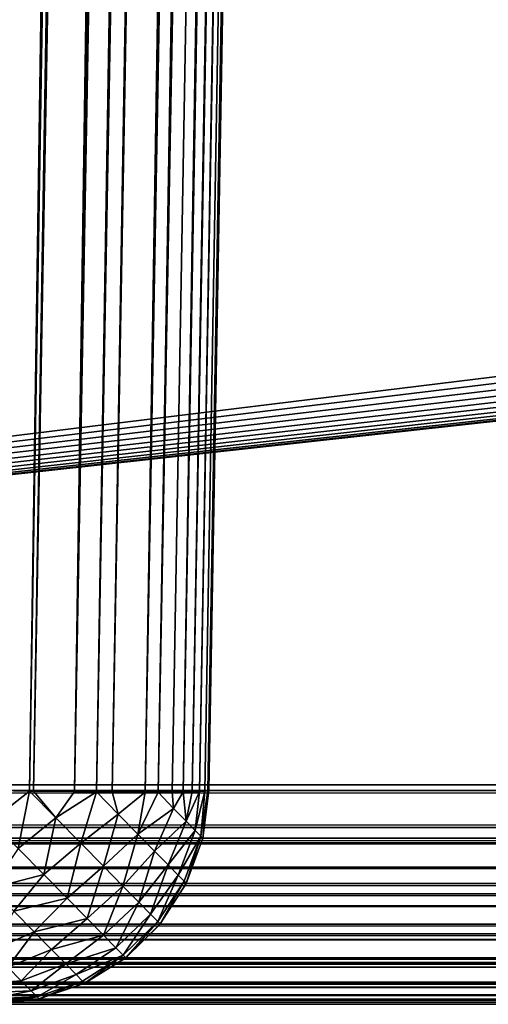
# Model space of a CAD drawing. Header units: millimetres. Extents: x -72 to 72, y -72 to 72.
# Tile 17 of 65: x -62.93 to -61.85, y -72.5 to -70.24. Entities that reach past the tile are written whole.
import ezdxf

# ---------------------------------------------------------------- set-up
doc = ezdxf.new("R2010")
doc.units = ezdxf.units.MM
doc.header["$LTSCALE"] = 65.185185
for name, color, linetype in [('137', 7, 'CONTINUOUS'), ('138', 7, 'CONTINUOUS'), ('139', 7, 'CONTINUOUS'), ('49', 7, 'CONTINUOUS'), ('60', 7, 'CONTINUOUS'), ('63', 7, 'CONTINUOUS'), ('66', 7, 'CONTINUOUS'), ('68', 7, 'CONTINUOUS'), ('79', 7, 'CONTINUOUS'), ('86', 7, 'CONTINUOUS'), ('92', 7, 'CONTINUOUS'), ('95', 7, 'CONTINUOUS'), ('96', 7, 'CONTINUOUS')]:
    doc.layers.add(name, color=color, linetype=linetype)

msp = doc.modelspace()

# ---------------------------------------------------------------- linework, layer by layer
at = {"layer": '137', "color": 7, "linetype": 'Continuous'}
for points in [[(72.5, -72.5), (-72.5, -72.5), (72.5, 72.5), (72.5, -72.5)], [(72.5, 72.5), (-72.5, -72.5), (-72.5, 72.5), (72.5, 72.5)]]:
    msp.add_3dface(points, dxfattribs=at)
at = {"layer": '138', "color": 7, "linetype": 'Continuous'}
for points in [[(-72.5, -72.5, 8), (72.5, -72.5, 8), (-69, 6, 8), (-72.5, -72.5, 8)], [(-69, 6, 8), (72.5, -72.5, 8), (69, 6, 8), (-69, 6, 8)]]:
    msp.add_3dface(points, dxfattribs=at)
at = {"layer": '139', "color": 7, "linetype": 'Continuous'}
for points in [[(-72.5, -72.5), (72.5, -72.5), (-72.5, -72.5, 8), (-72.5, -72.5)], [(-72.5, -72.5, 8), (72.5, -72.5), (72.5, -72.5, 8), (-72.5, -72.5, 8)]]:
    msp.add_3dface(points, dxfattribs=at)
at = {"layer": '49', "color": 18, "linetype": 'Continuous', "true_color": 0x640303}
for points in [[(71.2923, -72.5, 29.7923), (-71.2923, -72.5, 29.7923), (69.5501, -72.5, 29.0499), (71.2923, -72.5, 29.7923)], [(69.5501, -72.5, 29.0499), (-71.2923, -72.5, 29.7923), (-69.5501, -72.5, 29.0499), (69.5501, -72.5, 29.0499)]]:
    msp.add_3dface(points, dxfattribs=at)
at = {"layer": '60', "color": 18, "linetype": 'Continuous', "true_color": 0x640303}
for points in [[(-64.4, -55.5, 30.1484), (-64.4218, -55.7634, 30.1507), (71.2923, -71.9956, 30.2923), (-64.4, -55.5, 30.1484)], [(64.4867, -56.0196, 30.1529), (-64.4, -55.5, 30.1484), (71.2923, -71.9956, 30.2923), (64.4867, -56.0196, 30.1529)], [(-64.4218, -55.7634, 30.1507), (-64.4867, -56.0196, 30.1529), (71.2923, -71.9956, 30.2923), (-64.4218, -55.7634, 30.1507)], [(-64.4867, -56.0196, 30.1529), (-64.5929, -56.2616, 30.155), (71.2923, -71.9956, 30.2923), (-64.4867, -56.0196, 30.1529)], [(-64.5929, -56.2616, 30.155), (-64.7374, -56.4828, 30.1569), (71.2923, -71.9956, 30.2923), (-64.5929, -56.2616, 30.155)], [(-64.7374, -56.4828, 30.1569), (-64.9164, -56.6772, 30.1586), (71.2923, -71.9956, 30.2923), (-64.7374, -56.4828, 30.1569)], [(-64.9164, -56.6772, 30.1586), (-65.1249, -56.8395, 30.16), (71.2923, -71.9956, 30.2923), (-64.9164, -56.6772, 30.1586)], [(-65.1249, -56.8395, 30.16), (-65.3573, -56.9652, 30.1611), (71.2923, -71.9956, 30.2923), (-65.1249, -56.8395, 30.16)], [(-65.3573, -56.9652, 30.1611), (-65.6072, -57.051, 30.1619), (71.2923, -71.9956, 30.2923), (-65.3573, -56.9652, 30.1611)], [(-65.6072, -57.051, 30.1619), (-65.8679, -57.0945, 30.1623), (71.2923, -71.9956, 30.2923), (-65.6072, -57.051, 30.1619)], [(71.2923, -71.9956, 30.2923), (-66.1321, -57.0945, 30.1623), (-71.2923, -71.9956, 30.2923), (71.2923, -71.9956, 30.2923)], [(-65.8679, -57.0945, 30.1623), (-66.1321, -57.0945, 30.1623), (71.2923, -71.9956, 30.2923), (-65.8679, -57.0945, 30.1623)]]:
    msp.add_3dface(points, dxfattribs=at)
at = {"layer": '63', "color": 18, "linetype": 'Continuous', "true_color": 0x640303}
for points in [[(-64.4867, -56.0196, 28.2709), (64.4, -55.5, 28.2618), (-69.5501, -72.0087, 28.55), (-64.4867, -56.0196, 28.2709)], [(64.4, -55.5, 28.2618), (64.4218, -55.7634, 28.2664), (-69.5501, -72.0087, 28.55), (64.4, -55.5, 28.2618)], [(64.4218, -55.7634, 28.2664), (64.4867, -56.0196, 28.2709), (-69.5501, -72.0087, 28.55), (64.4218, -55.7634, 28.2664)], [(64.4867, -56.0196, 28.2709), (64.5929, -56.2616, 28.2751), (-69.5501, -72.0087, 28.55), (64.4867, -56.0196, 28.2709)], [(64.5929, -56.2616, 28.2751), (64.7374, -56.4828, 28.279), (-69.5501, -72.0087, 28.55), (64.5929, -56.2616, 28.2751)], [(64.7374, -56.4828, 28.279), (64.9164, -56.6772, 28.2824), (-69.5501, -72.0087, 28.55), (64.7374, -56.4828, 28.279)], [(64.9164, -56.6772, 28.2824), (65.125, -56.8395, 28.2852), (-69.5501, -72.0087, 28.55), (64.9164, -56.6772, 28.2824)], [(65.125, -56.8395, 28.2852), (65.3574, -56.9653, 28.2874), (-69.5501, -72.0087, 28.55), (65.125, -56.8395, 28.2852)], [(65.3574, -56.9653, 28.2874), (65.6073, -57.051, 28.2889), (-69.5501, -72.0087, 28.55), (65.3574, -56.9653, 28.2874)], [(65.6073, -57.051, 28.2889), (65.8679, -57.0945, 28.2897), (-69.5501, -72.0087, 28.55), (65.6073, -57.051, 28.2889)], [(65.8679, -57.0945, 28.2897), (66.1321, -57.0945, 28.2897), (-69.5501, -72.0087, 28.55), (65.8679, -57.0945, 28.2897)], [(66.1321, -57.0945, 28.2897), (69.5501, -72.0087, 28.55), (-69.5501, -72.0087, 28.55), (66.1321, -57.0945, 28.2897)]]:
    msp.add_3dface(points, dxfattribs=at)
at = {"layer": '66', "color": 18, "linetype": 'Continuous', "true_color": 0x640303}
for points in [[(-63.7587, -72.0087, 9.45), (-62.4499, -40.9913, 9.9914), (-64.0641, -54.5068, 9.7555), (-63.7587, -72.0087, 9.45)], [(-62.9913, -72.0087, 9.45), (-62.4499, -40.9913, 9.9914), (-63.7587, -72.0087, 9.45), (-62.9913, -72.0087, 9.45)]]:
    msp.add_3dface(points, dxfattribs=at)
at = {"layer": '68', "color": 18, "linetype": 'Continuous', "true_color": 0x640303}
for points in [[(-62.4914, -72.0087, 8.2077), (-61.95, -40.9913, 8.4784), (-62.4914, -72.0087, 8.9501), (-62.4914, -72.0087, 8.2077)], [(-62.4914, -72.0087, 8.9501), (-61.95, -40.9913, 8.4784), (-61.95, -40.9913, 9.4915), (-62.4914, -72.0087, 8.9501)]]:
    msp.add_3dface(points, dxfattribs=at)
at = {"layer": '79', "color": 18, "linetype": 'Continuous', "true_color": 0x640303}
for points in [[(-62.5056, -72.1185, 8.2077), (-62.4914, -72.0087, 8.2077), (-62.5055, -72.118, 8.9501), (-62.5056, -72.1185, 8.2077)], [(-62.4914, -72.0087, 8.2077), (-62.4914, -72.0087, 8.9501), (-62.5055, -72.118, 8.9501), (-62.4914, -72.0087, 8.2077)], [(-62.5436, -72.2225, 8.2077), (-62.5056, -72.1185, 8.2077), (-62.5434, -72.2221, 8.9501), (-62.5436, -72.2225, 8.2077)], [(-62.5434, -72.2221, 8.9501), (-62.5056, -72.1185, 8.2077), (-62.5055, -72.118, 8.9501), (-62.5434, -72.2221, 8.9501)], [(-62.6036, -72.3156, 8.2077), (-62.5436, -72.2225, 8.2077), (-62.6034, -72.3154, 8.9501), (-62.6036, -72.3156, 8.2077)], [(-62.6034, -72.3154, 8.9501), (-62.5436, -72.2225, 8.2077), (-62.5434, -72.2221, 8.9501), (-62.6034, -72.3154, 8.9501)], [(-62.6825, -72.3932, 8.2077), (-62.6036, -72.3156, 8.2077), (-62.6824, -72.3931, 8.9501), (-62.6825, -72.3932, 8.2077)], [(-62.6824, -72.3931, 8.9501), (-62.6036, -72.3156, 8.2077), (-62.6034, -72.3154, 8.9501), (-62.6824, -72.3931, 8.9501)], [(-62.7767, -72.4516, 8.2077), (-62.6825, -72.3932, 8.2077), (-62.7766, -72.4515, 8.9501), (-62.7767, -72.4516, 8.2077)], [(-62.7766, -72.4515, 8.9501), (-62.6825, -72.3932, 8.2077), (-62.6824, -72.3931, 8.9501), (-62.7766, -72.4515, 8.9501)], [(-62.8813, -72.4877, 8.9501), (-62.7767, -72.4516, 8.2077), (-62.7766, -72.4515, 8.9501), (-62.8813, -72.4877, 8.9501)], [(-62.8813, -72.4877, 8.2077), (-62.7767, -72.4516, 8.2077), (-62.8813, -72.4877, 8.9501), (-62.8813, -72.4877, 8.2077)], [(-62.9913, -72.5, 8.2077), (-62.8813, -72.4877, 8.2077), (-62.9913, -72.5, 8.9501), (-62.9913, -72.5, 8.2077)], [(-62.9913, -72.5, 8.9501), (-62.8813, -72.4877, 8.2077), (-62.8813, -72.4877, 8.9501), (-62.9913, -72.5, 8.9501)]]:
    msp.add_3dface(points, dxfattribs=at)
at = {"layer": '86', "color": 18, "linetype": 'Continuous', "true_color": 0x640303}
for points in [[(71.2923, -71.9956, 30.2923), (-71.2923, -71.9956, 30.2923), (-71.2923, -72.0938, 30.2835), (71.2923, -71.9956, 30.2923)], [(71.2923, -72.0938, 30.2835), (71.2923, -71.9956, 30.2923), (-71.2923, -72.0938, 30.2835), (71.2923, -72.0938, 30.2835)], [(71.2923, -72.131, 30.2749), (71.2923, -72.0938, 30.2835), (-71.2923, -72.131, 30.2749), (71.2923, -72.131, 30.2749)], [(-71.2923, -72.131, 30.2749), (71.2923, -72.0938, 30.2835), (-71.2923, -72.0938, 30.2835), (-71.2923, -72.131, 30.2749)], [(71.2923, -72.1883, 30.2555), (71.2923, -72.131, 30.2749), (-71.2923, -72.1883, 30.2555), (71.2923, -72.1883, 30.2555)], [(-71.2923, -72.1883, 30.2555), (71.2923, -72.131, 30.2749), (-71.2923, -72.131, 30.2749), (-71.2923, -72.1883, 30.2555)], [(71.2923, -72.2497, 30.2255), (71.2923, -72.1883, 30.2555), (-71.2923, -72.2497, 30.2255), (71.2923, -72.2497, 30.2255)], [(-71.2923, -72.2497, 30.2255), (71.2923, -72.1883, 30.2555), (-71.2923, -72.1883, 30.2555), (-71.2923, -72.2497, 30.2255)], [(71.2923, -72.2755, 30.2096), (71.2923, -72.2497, 30.2255), (-71.2923, -72.2755, 30.2096), (71.2923, -72.2755, 30.2096)], [(-71.2923, -72.2755, 30.2096), (71.2923, -72.2497, 30.2255), (-71.2923, -72.2497, 30.2255), (-71.2923, -72.2755, 30.2096)], [(71.2923, -72.3418, 30.1572), (71.2923, -72.2755, 30.2096), (-71.2923, -72.3418, 30.1572), (71.2923, -72.3418, 30.1572)], [(-71.2923, -72.3418, 30.1572), (71.2923, -72.2755, 30.2096), (-71.2923, -72.2755, 30.2096), (-71.2923, -72.3418, 30.1572)], [(71.2923, -72.352, 30.1474), (71.2923, -72.3418, 30.1572), (-71.2923, -72.352, 30.1474), (71.2923, -72.352, 30.1474)], [(-71.2923, -72.352, 30.1474), (71.2923, -72.3418, 30.1572), (-71.2923, -72.3418, 30.1572), (-71.2923, -72.352, 30.1474)], [(71.2923, -72.4074, 30.0822), (71.2923, -72.352, 30.1474), (-71.2923, -72.4074, 30.0822), (71.2923, -72.4074, 30.0822)], [(-71.2923, -72.4074, 30.0822), (71.2923, -72.352, 30.1474), (-71.2923, -72.352, 30.1474), (-71.2923, -72.4074, 30.0822)], [(71.2923, -72.4148, 30.0715), (71.2923, -72.4074, 30.0822), (-71.2923, -72.4148, 30.0715), (71.2923, -72.4148, 30.0715)], [(-71.2923, -72.4148, 30.0715), (71.2923, -72.4074, 30.0822), (-71.2923, -72.4074, 30.0822), (-71.2923, -72.4148, 30.0715)], [(71.2923, -72.4514, 30.0073), (71.2923, -72.4148, 30.0715), (-71.2923, -72.4514, 30.0073), (71.2923, -72.4514, 30.0073)], [(-71.2923, -72.4514, 30.0073), (71.2923, -72.4148, 30.0715), (-71.2923, -72.4148, 30.0715), (-71.2923, -72.4514, 30.0073)], [(71.2923, -72.4615, 29.9847), (71.2923, -72.4514, 30.0073), (-71.2923, -72.4615, 29.9847), (71.2923, -72.4615, 29.9847)], [(-71.2923, -72.4615, 29.9847), (71.2923, -72.4514, 30.0073), (-71.2923, -72.4514, 30.0073), (-71.2923, -72.4615, 29.9847)], [(71.2923, -72.4795, 29.9341), (71.2923, -72.4615, 29.9847), (-71.2923, -72.4795, 29.9341), (71.2923, -72.4795, 29.9341)], [(-71.2923, -72.4795, 29.9341), (71.2923, -72.4615, 29.9847), (-71.2923, -72.4615, 29.9847), (-71.2923, -72.4795, 29.9341)], [(71.2923, -72.4903, 29.8904), (71.2923, -72.4795, 29.9341), (-71.2923, -72.4903, 29.8904), (71.2923, -72.4903, 29.8904)], [(-71.2923, -72.4903, 29.8904), (71.2923, -72.4795, 29.9341), (-71.2923, -72.4795, 29.9341), (-71.2923, -72.4903, 29.8904)], [(71.2923, -72.4951, 29.8624), (71.2923, -72.4903, 29.8904), (-71.2923, -72.4951, 29.8624), (71.2923, -72.4951, 29.8624)], [(-71.2923, -72.4951, 29.8624), (71.2923, -72.4903, 29.8904), (-71.2923, -72.4903, 29.8904), (-71.2923, -72.4951, 29.8624)], [(-71.2923, -72.5, 29.7923), (71.2923, -72.5, 29.7923), (71.2923, -72.4951, 29.8624), (-71.2923, -72.5, 29.7923)], [(-71.2923, -72.5, 29.7923), (71.2923, -72.4951, 29.8624), (-71.2923, -72.4951, 29.8624), (-71.2923, -72.5, 29.7923)]]:
    msp.add_3dface(points, dxfattribs=at)
at = {"layer": '92', "color": 18, "linetype": 'Continuous', "true_color": 0x640303}
for points in [[(-69.5501, -72.0087, 28.55), (69.5501, -72.0087, 28.55), (69.5501, -72.1185, 28.5642), (-69.5501, -72.0087, 28.55)], [(-69.5501, -72.0087, 28.55), (69.5501, -72.1185, 28.5642), (-69.5501, -72.1185, 28.5642), (-69.5501, -72.0087, 28.55)], [(69.5501, -72.1185, 28.5642), (69.5501, -72.2226, 28.6022), (-69.5501, -72.1185, 28.5642), (69.5501, -72.1185, 28.5642)], [(-69.5501, -72.1185, 28.5642), (69.5501, -72.2226, 28.6022), (-69.5501, -72.2226, 28.6022), (-69.5501, -72.1185, 28.5642)], [(69.5501, -72.2226, 28.6022), (69.5501, -72.3158, 28.6623), (-69.5501, -72.2226, 28.6022), (69.5501, -72.2226, 28.6022)], [(-69.5501, -72.2226, 28.6022), (69.5501, -72.3158, 28.6623), (-69.5501, -72.3158, 28.6623), (-69.5501, -72.2226, 28.6022)], [(69.5501, -72.3158, 28.6623), (69.5501, -72.3934, 28.7414), (-69.5501, -72.3158, 28.6623), (69.5501, -72.3158, 28.6623)], [(-69.5501, -72.3158, 28.6623), (69.5501, -72.3934, 28.7414), (-69.5501, -72.3934, 28.7414), (-69.5501, -72.3158, 28.6623)], [(69.5501, -72.3934, 28.7414), (69.5501, -72.4518, 28.8356), (-69.5501, -72.3934, 28.7414), (69.5501, -72.3934, 28.7414)], [(-69.5501, -72.3934, 28.7414), (69.5501, -72.4518, 28.8356), (-69.5501, -72.4518, 28.8356), (-69.5501, -72.3934, 28.7414)], [(69.5501, -72.4518, 28.8356), (69.5501, -72.4879, 28.9404), (-69.5501, -72.4518, 28.8356), (69.5501, -72.4518, 28.8356)], [(-69.5501, -72.4518, 28.8356), (69.5501, -72.4879, 28.9404), (-69.5501, -72.4879, 28.9404), (-69.5501, -72.4518, 28.8356)], [(69.5501, -72.5, 29.0499), (-69.5501, -72.5, 29.0499), (-69.5501, -72.4879, 28.9404), (69.5501, -72.5, 29.0499)], [(69.5501, -72.4879, 28.9404), (69.5501, -72.5, 29.0499), (-69.5501, -72.4879, 28.9404), (69.5501, -72.4879, 28.9404)]]:
    msp.add_3dface(points, dxfattribs=at)
at = {"layer": '95', "color": 18, "linetype": 'Continuous', "true_color": 0x640303}
for points in [[(-62.4499, -40.9913, 9.9914), (-62.9913, -72.0087, 9.45), (-62.9033, -72.0101, 9.4422), (-62.4499, -40.9913, 9.9914)], [(-62.3954, -40.9904, 9.9885), (-62.4499, -40.9913, 9.9914), (-62.9033, -72.0101, 9.4422), (-62.3954, -40.9904, 9.9885)], [(-62.8938, -72.0103, 9.4404), (-62.3954, -40.9904, 9.9885), (-62.9033, -72.0101, 9.4422), (-62.8938, -72.0103, 9.4404)], [(-62.3415, -40.9896, 9.9796), (-62.3954, -40.9904, 9.9885), (-62.8938, -72.0103, 9.4404), (-62.3415, -40.9896, 9.9796)], [(-62.8001, -72.0114, 9.4119), (-62.3415, -40.9896, 9.9796), (-62.8938, -72.0103, 9.4404), (-62.8001, -72.0114, 9.4119)], [(-62.2383, -40.9884, 9.9445), (-62.289, -40.9889, 9.9649), (-62.8001, -72.0114, 9.4119), (-62.2383, -40.9884, 9.9445)], [(-62.7494, -72.0119, 9.3875), (-62.2383, -40.9884, 9.9445), (-62.8001, -72.0114, 9.4119), (-62.7494, -72.0119, 9.3875)], [(-62.289, -40.9889, 9.9649), (-62.3415, -40.9896, 9.9796), (-62.8001, -72.0114, 9.4119), (-62.289, -40.9889, 9.9649)], [(-62.1901, -40.988, 9.9187), (-62.2383, -40.9884, 9.9445), (-62.7494, -72.0119, 9.3875), (-62.1901, -40.988, 9.9187)], [(-62.7136, -72.0121, 9.3657), (-62.1901, -40.988, 9.9187), (-62.7494, -72.0119, 9.3875), (-62.7136, -72.0121, 9.3657)], [(-62.1462, -40.9878, 9.8887), (-62.1901, -40.988, 9.9187), (-62.7136, -72.0121, 9.3657), (-62.1462, -40.9878, 9.8887)], [(-62.6379, -72.0123, 9.3035), (-62.1462, -40.9878, 9.8887), (-62.7136, -72.0121, 9.3657), (-62.6379, -72.0123, 9.3035)], [(-62.0803, -40.9877, 9.8282), (-62.1462, -40.9878, 9.8887), (-62.6379, -72.0123, 9.3035), (-62.0803, -40.9877, 9.8282)], [(-62.6081, -72.0123, 9.271), (-62.0803, -40.9877, 9.8282), (-62.6379, -72.0123, 9.3035), (-62.6081, -72.0123, 9.271)], [(-62.0367, -40.9879, 9.773), (-62.0803, -40.9877, 9.8282), (-62.6081, -72.0123, 9.271), (-62.0367, -40.9879, 9.773)], [(-62.5757, -72.0121, 9.2278), (-62.0367, -40.9879, 9.773), (-62.6081, -72.0123, 9.271), (-62.5757, -72.0121, 9.2278)], [(-62.5505, -72.0118, 9.1857), (-62.0367, -40.9879, 9.773), (-62.5757, -72.0121, 9.2278), (-62.5505, -72.0118, 9.1857)], [(-62.0076, -40.9882, 9.7246), (-62.0367, -40.9879, 9.773), (-62.5505, -72.0118, 9.1857), (-62.0076, -40.9882, 9.7246)], [(-62.5295, -72.0114, 9.1413), (-62.0076, -40.9882, 9.7246), (-62.5505, -72.0118, 9.1857), (-62.5295, -72.0114, 9.1413)], [(-61.9881, -40.9886, 9.683), (-62.0076, -40.9882, 9.7246), (-62.5295, -72.0114, 9.1413), (-61.9881, -40.9886, 9.683)], [(-61.9749, -40.989, 9.6474), (-61.9881, -40.9886, 9.683), (-62.5295, -72.0114, 9.1413), (-61.9749, -40.989, 9.6474)], [(-62.513, -72.0109, 9.0952), (-61.9749, -40.989, 9.6474), (-62.5295, -72.0114, 9.1413), (-62.513, -72.0109, 9.0952)], [(-61.966, -40.9894, 9.6171), (-61.9749, -40.989, 9.6474), (-62.513, -72.0109, 9.0952), (-61.966, -40.9894, 9.6171)], [(-62.5011, -72.0103, 9.0476), (-61.966, -40.9894, 9.6171), (-62.513, -72.0109, 9.0952), (-62.5011, -72.0103, 9.0476)], [(-61.96, -40.9897, 9.5913), (-61.966, -40.9894, 9.6171), (-62.5011, -72.0103, 9.0476), (-61.96, -40.9897, 9.5913)], [(-61.9561, -40.99, 9.5693), (-61.96, -40.9897, 9.5913), (-62.5011, -72.0103, 9.0476), (-61.9561, -40.99, 9.5693)], [(-62.4938, -72.0095, 8.9991), (-61.9561, -40.99, 9.5693), (-62.5011, -72.0103, 9.0476), (-62.4938, -72.0095, 8.9991)], [(-61.9535, -40.9903, 9.5508), (-61.9561, -40.99, 9.5693), (-62.4938, -72.0095, 8.9991), (-61.9535, -40.9903, 9.5508)], [(-61.9519, -40.9905, 9.5352), (-61.9535, -40.9903, 9.5508), (-62.4938, -72.0095, 8.9991), (-61.9519, -40.9905, 9.5352)], [(-62.4914, -72.0087, 8.9501), (-61.9519, -40.9905, 9.5352), (-62.4938, -72.0095, 8.9991), (-62.4914, -72.0087, 8.9501)], [(-61.9519, -40.9905, 9.5352), (-62.4914, -72.0087, 8.9501), (-61.9509, -40.9908, 9.5219), (-61.9519, -40.9905, 9.5352)], [(-61.9509, -40.9908, 9.5219), (-62.4914, -72.0087, 8.9501), (-61.9504, -40.9909, 9.5106), (-61.9509, -40.9908, 9.5219)], [(-61.9504, -40.9909, 9.5106), (-62.4914, -72.0087, 8.9501), (-61.9501, -40.9911, 9.5006), (-61.9504, -40.9909, 9.5106)], [(-62.4914, -72.0087, 8.9501), (-61.95, -40.9913, 9.4915), (-61.9501, -40.9911, 9.5006), (-62.4914, -72.0087, 8.9501)]]:
    msp.add_3dface(points, dxfattribs=at)
at = {"layer": '96', "color": 18, "linetype": 'Continuous', "true_color": 0x640303}
for points in [[(-62.9033, -72.0101, 9.4422), (-62.9913, -72.0087, 9.45), (-62.9913, -72.0789, 9.4438), (-62.9033, -72.0101, 9.4422)], [(-62.5055, -72.118, 8.9501), (-62.4938, -72.0095, 8.9991), (-62.5098, -72.1136, 9.0223), (-62.5055, -72.118, 8.9501)], [(-62.4938, -72.0095, 8.9991), (-62.5011, -72.0103, 9.0476), (-62.5098, -72.1136, 9.0223), (-62.4938, -72.0095, 8.9991)], [(-62.5055, -72.118, 8.9501), (-62.4914, -72.0087, 8.9501), (-62.4938, -72.0095, 8.9991), (-62.5055, -72.118, 8.9501)], [(-62.929, -72.1421, 9.4254), (-62.9033, -72.0101, 9.4422), (-62.9913, -72.0789, 9.4438), (-62.929, -72.1421, 9.4254)], [(-62.8426, -72.0719, 9.422), (-62.9033, -72.0101, 9.4422), (-62.929, -72.1421, 9.4254), (-62.8426, -72.0719, 9.422)], [(-62.8938, -72.0103, 9.4404), (-62.9033, -72.0101, 9.4422), (-62.8426, -72.0719, 9.422), (-62.8938, -72.0103, 9.4404)], [(-62.8001, -72.0114, 9.4119), (-62.8938, -72.0103, 9.4404), (-62.8426, -72.0719, 9.422), (-62.8001, -72.0114, 9.4119)], [(-62.7494, -72.0119, 9.3875), (-62.8001, -72.0114, 9.4119), (-62.8426, -72.0719, 9.422), (-62.7494, -72.0119, 9.3875)], [(-62.7855, -72.13, 9.3868), (-62.7494, -72.0119, 9.3875), (-62.8426, -72.0719, 9.422), (-62.7855, -72.13, 9.3868)], [(-62.6994, -72.0634, 9.3511), (-62.7494, -72.0119, 9.3875), (-62.7855, -72.13, 9.3868), (-62.6994, -72.0634, 9.3511)], [(-62.7136, -72.0121, 9.3657), (-62.7494, -72.0119, 9.3875), (-62.6994, -72.0634, 9.3511), (-62.7136, -72.0121, 9.3657)], [(-62.6379, -72.0123, 9.3035), (-62.7136, -72.0121, 9.3657), (-62.6994, -72.0634, 9.3511), (-62.6379, -72.0123, 9.3035)], [(-62.6547, -72.1089, 9.3034), (-62.6379, -72.0123, 9.3035), (-62.6994, -72.0634, 9.3511), (-62.6547, -72.1089, 9.3034)], [(-62.6081, -72.0123, 9.271), (-62.6379, -72.0123, 9.3035), (-62.6547, -72.1089, 9.3034), (-62.6081, -72.0123, 9.271)], [(-62.5724, -72.0499, 9.2184), (-62.6081, -72.0123, 9.271), (-62.6547, -72.1089, 9.3034), (-62.5724, -72.0499, 9.2184)], [(-62.5757, -72.0121, 9.2278), (-62.6081, -72.0123, 9.271), (-62.5724, -72.0499, 9.2184), (-62.5757, -72.0121, 9.2278)], [(-62.5505, -72.0118, 9.1857), (-62.5757, -72.0121, 9.2278), (-62.5724, -72.0499, 9.2184), (-62.5505, -72.0118, 9.1857)], [(-62.5438, -72.079, 9.1585), (-62.5505, -72.0118, 9.1857), (-62.5724, -72.0499, 9.2184), (-62.5438, -72.079, 9.1585)], [(-62.5295, -72.0114, 9.1413), (-62.5505, -72.0118, 9.1857), (-62.5438, -72.079, 9.1585), (-62.5295, -72.0114, 9.1413)], [(-62.513, -72.0109, 9.0952), (-62.5295, -72.0114, 9.1413), (-62.5438, -72.079, 9.1585), (-62.513, -72.0109, 9.0952)], [(-62.5227, -72.1005, 9.0925), (-62.513, -72.0109, 9.0952), (-62.5438, -72.079, 9.1585), (-62.5227, -72.1005, 9.0925)], [(-62.5011, -72.0103, 9.0476), (-62.513, -72.0109, 9.0952), (-62.5227, -72.1005, 9.0925), (-62.5011, -72.0103, 9.0476)], [(-62.5098, -72.1136, 9.0223), (-62.5011, -72.0103, 9.0476), (-62.5227, -72.1005, 9.0925), (-62.5098, -72.1136, 9.0223)], [(-62.6162, -72.1481, 9.2456), (-62.5724, -72.0499, 9.2184), (-62.6547, -72.1089, 9.3034), (-62.6162, -72.1481, 9.2456)], [(-62.5438, -72.079, 9.1585), (-62.5724, -72.0499, 9.2184), (-62.6162, -72.1481, 9.2456), (-62.5438, -72.079, 9.1585)], [(-62.8704, -72.2018, 9.3913), (-62.8426, -72.0719, 9.422), (-62.929, -72.1421, 9.4254), (-62.8704, -72.2018, 9.3913)], [(-62.7855, -72.13, 9.3868), (-62.8426, -72.0719, 9.422), (-62.8704, -72.2018, 9.3913), (-62.7855, -72.13, 9.3868)], [(-62.7337, -72.1827, 9.3377), (-62.6994, -72.0634, 9.3511), (-62.7855, -72.13, 9.3868), (-62.7337, -72.1827, 9.3377)], [(-62.6547, -72.1089, 9.3034), (-62.6994, -72.0634, 9.3511), (-62.7337, -72.1827, 9.3377), (-62.6547, -72.1089, 9.3034)], [(-62.585, -72.1798, 9.1794), (-62.5438, -72.079, 9.1585), (-62.6162, -72.1481, 9.2456), (-62.585, -72.1798, 9.1794)], [(-62.5227, -72.1005, 9.0925), (-62.5438, -72.079, 9.1585), (-62.585, -72.1798, 9.1794), (-62.5227, -72.1005, 9.0925)], [(-62.5621, -72.2031, 9.1067), (-62.5227, -72.1005, 9.0925), (-62.585, -72.1798, 9.1794), (-62.5621, -72.2031, 9.1067)], [(-62.5098, -72.1136, 9.0223), (-62.5227, -72.1005, 9.0925), (-62.5621, -72.2031, 9.1067), (-62.5098, -72.1136, 9.0223)], [(-62.6888, -72.2284, 9.2761), (-62.6547, -72.1089, 9.3034), (-62.7337, -72.1827, 9.3377), (-62.6888, -72.2284, 9.2761)], [(-62.6162, -72.1481, 9.2456), (-62.6547, -72.1089, 9.3034), (-62.6888, -72.2284, 9.2761), (-62.6162, -72.1481, 9.2456)], [(-62.5481, -72.2173, 9.0295), (-62.5098, -72.1136, 9.0223), (-62.5621, -72.2031, 9.1067), (-62.5481, -72.2173, 9.0295)], [(-62.5434, -72.2221, 8.9501), (-62.5098, -72.1136, 9.0223), (-62.5481, -72.2173, 9.0295), (-62.5434, -72.2221, 8.9501)], [(-62.5434, -72.2221, 8.9501), (-62.5055, -72.118, 8.9501), (-62.5098, -72.1136, 9.0223), (-62.5434, -72.2221, 8.9501)], [(-62.8704, -72.2018, 9.3913), (-62.929, -72.1421, 9.4254), (-62.9913, -72.2333, 9.3923), (-62.8704, -72.2018, 9.3913)], [(-62.817, -72.2561, 9.3426), (-62.7855, -72.13, 9.3868), (-62.8704, -72.2018, 9.3913), (-62.817, -72.2561, 9.3426)], [(-62.7337, -72.1827, 9.3377), (-62.7855, -72.13, 9.3868), (-62.817, -72.2561, 9.3426), (-62.7337, -72.1827, 9.3377)], [(-62.6523, -72.2655, 9.2042), (-62.6162, -72.1481, 9.2456), (-62.6888, -72.2284, 9.2761), (-62.6523, -72.2655, 9.2042)], [(-62.585, -72.1798, 9.1794), (-62.6162, -72.1481, 9.2456), (-62.6523, -72.2655, 9.2042), (-62.585, -72.1798, 9.1794)], [(-62.7707, -72.3032, 9.2809), (-62.7337, -72.1827, 9.3377), (-62.817, -72.2561, 9.3426), (-62.7707, -72.3032, 9.2809)], [(-62.6888, -72.2284, 9.2761), (-62.7337, -72.1827, 9.3377), (-62.7707, -72.3032, 9.2809), (-62.6888, -72.2284, 9.2761)], [(-62.6254, -72.2929, 9.1241), (-62.585, -72.1798, 9.1794), (-62.6523, -72.2655, 9.2042), (-62.6254, -72.2929, 9.1241)], [(-62.5621, -72.2031, 9.1067), (-62.585, -72.1798, 9.1794), (-62.6254, -72.2929, 9.1241), (-62.5621, -72.2031, 9.1067)], [(-62.9393, -72.2859, 9.357), (-62.8704, -72.2018, 9.3913), (-62.9913, -72.2333, 9.3923), (-62.9393, -72.2859, 9.357)], [(-62.817, -72.2561, 9.3426), (-62.8704, -72.2018, 9.3913), (-62.9393, -72.2859, 9.357), (-62.817, -72.2561, 9.3426)], [(-62.6089, -72.3097, 9.0385), (-62.5621, -72.2031, 9.1067), (-62.6254, -72.2929, 9.1241), (-62.6089, -72.3097, 9.0385)], [(-62.5481, -72.2173, 9.0295), (-62.5621, -72.2031, 9.1067), (-62.6089, -72.3097, 9.0385), (-62.5481, -72.2173, 9.0295)], [(-62.7331, -72.3415, 9.2083), (-62.6888, -72.2284, 9.2761), (-62.7707, -72.3032, 9.2809), (-62.7331, -72.3415, 9.2083)], [(-62.6523, -72.2655, 9.2042), (-62.6888, -72.2284, 9.2761), (-62.7331, -72.3415, 9.2083), (-62.6523, -72.2655, 9.2042)], [(-62.6034, -72.3154, 8.9501), (-62.5481, -72.2173, 9.0295), (-62.6089, -72.3097, 9.0385), (-62.6034, -72.3154, 8.9501)], [(-62.6034, -72.3154, 8.9501), (-62.5434, -72.2221, 8.9501), (-62.5481, -72.2173, 9.0295), (-62.6034, -72.3154, 8.9501)], [(-62.8927, -72.3333, 9.3095), (-62.817, -72.2561, 9.3426), (-62.9393, -72.2859, 9.357), (-62.8927, -72.3333, 9.3095)], [(-62.7707, -72.3032, 9.2809), (-62.817, -72.2561, 9.3426), (-62.8927, -72.3333, 9.3095), (-62.7707, -72.3032, 9.2809)], [(-62.7052, -72.3699, 9.1271), (-62.6523, -72.2655, 9.2042), (-62.7331, -72.3415, 9.2083), (-62.7052, -72.3699, 9.1271)], [(-62.6254, -72.2929, 9.1241), (-62.6523, -72.2655, 9.2042), (-62.7052, -72.3699, 9.1271), (-62.6254, -72.2929, 9.1241)], [(-62.8927, -72.3333, 9.3095), (-62.9393, -72.2859, 9.357), (-62.9913, -72.3762, 9.2795), (-62.8927, -72.3333, 9.3095)], [(-62.8526, -72.3741, 9.2514), (-62.7707, -72.3032, 9.2809), (-62.8927, -72.3333, 9.3095), (-62.8526, -72.3741, 9.2514)], [(-62.7331, -72.3415, 9.2083), (-62.7707, -72.3032, 9.2809), (-62.8526, -72.3741, 9.2514), (-62.7331, -72.3415, 9.2083)], [(-62.6881, -72.3872, 9.0401), (-62.6254, -72.2929, 9.1241), (-62.7052, -72.3699, 9.1271), (-62.6881, -72.3872, 9.0401)], [(-62.6089, -72.3097, 9.0385), (-62.6254, -72.2929, 9.1241), (-62.6881, -72.3872, 9.0401), (-62.6089, -72.3097, 9.0385)], [(-62.6824, -72.3931, 8.9501), (-62.6089, -72.3097, 9.0385), (-62.6881, -72.3872, 9.0401), (-62.6824, -72.3931, 8.9501)], [(-62.6824, -72.3931, 8.9501), (-62.6034, -72.3154, 8.9501), (-62.6089, -72.3097, 9.0385), (-62.6824, -72.3931, 8.9501)], [(-62.9531, -72.4147, 9.2268), (-62.8927, -72.3333, 9.3095), (-62.9913, -72.3762, 9.2795), (-62.9531, -72.4147, 9.2268)], [(-62.8526, -72.3741, 9.2514), (-62.8927, -72.3333, 9.3095), (-62.9531, -72.4147, 9.2268), (-62.8526, -72.3741, 9.2514)], [(-62.8201, -72.4072, 9.1843), (-62.7331, -72.3415, 9.2083), (-62.8526, -72.3741, 9.2514), (-62.8201, -72.4072, 9.1843)], [(-62.7052, -72.3699, 9.1271), (-62.7331, -72.3415, 9.2083), (-62.8201, -72.4072, 9.1843), (-62.7052, -72.3699, 9.1271)], [(-62.7962, -72.4316, 9.1102), (-62.7052, -72.3699, 9.1271), (-62.8201, -72.4072, 9.1843), (-62.7962, -72.4316, 9.1102)], [(-62.6881, -72.3872, 9.0401), (-62.7052, -72.3699, 9.1271), (-62.7962, -72.4316, 9.1102), (-62.6881, -72.3872, 9.0401)], [(-62.9224, -72.4459, 9.1656), (-62.8526, -72.3741, 9.2514), (-62.9531, -72.4147, 9.2268), (-62.9224, -72.4459, 9.1656)], [(-62.8201, -72.4072, 9.1843), (-62.8526, -72.3741, 9.2514), (-62.9224, -72.4459, 9.1656), (-62.8201, -72.4072, 9.1843)], [(-62.7815, -72.4465, 9.0314), (-62.6881, -72.3872, 9.0401), (-62.7962, -72.4316, 9.1102), (-62.7815, -72.4465, 9.0314)], [(-62.7766, -72.4515, 8.9501), (-62.6881, -72.3872, 9.0401), (-62.7815, -72.4465, 9.0314), (-62.7766, -72.4515, 8.9501)], [(-62.7766, -72.4515, 8.9501), (-62.6824, -72.3931, 8.9501), (-62.6881, -72.3872, 9.0401), (-62.7766, -72.4515, 8.9501)], [(-62.9224, -72.4459, 9.1656), (-62.9531, -72.4147, 9.2268), (-62.9913, -72.4516, 9.1648), (-62.9224, -72.4459, 9.1656)], [(-62.8998, -72.4689, 9.0976), (-62.8201, -72.4072, 9.1843), (-62.9224, -72.4459, 9.1656), (-62.8998, -72.4689, 9.0976)], [(-62.7962, -72.4316, 9.1102), (-62.8201, -72.4072, 9.1843), (-62.8998, -72.4689, 9.0976), (-62.7962, -72.4316, 9.1102)], [(-62.886, -72.483, 9.025), (-62.7962, -72.4316, 9.1102), (-62.8998, -72.4689, 9.0976), (-62.886, -72.483, 9.025)], [(-62.7815, -72.4465, 9.0314), (-62.7962, -72.4316, 9.1102), (-62.886, -72.483, 9.025), (-62.7815, -72.4465, 9.0314)], [(-62.8998, -72.4689, 9.0976), (-62.9224, -72.4459, 9.1656), (-62.9913, -72.4726, 9.1134), (-62.8998, -72.4689, 9.0976)], [(-62.9913, -72.4726, 9.1134), (-62.9224, -72.4459, 9.1656), (-62.9913, -72.4516, 9.1648), (-62.9913, -72.4726, 9.1134)], [(-62.8813, -72.4877, 8.9501), (-62.7815, -72.4465, 9.0314), (-62.886, -72.483, 9.025), (-62.8813, -72.4877, 8.9501)], [(-62.8813, -72.4877, 8.9501), (-62.7766, -72.4515, 8.9501), (-62.7815, -72.4465, 9.0314), (-62.8813, -72.4877, 8.9501)], [(-62.886, -72.483, 9.025), (-62.8998, -72.4689, 9.0976), (-62.9913, -72.4877, 9.0601), (-62.886, -72.483, 9.025)], [(-62.9913, -72.4877, 9.0601), (-62.8998, -72.4689, 9.0976), (-62.9913, -72.4726, 9.1134), (-62.9913, -72.4877, 9.0601)], [(-62.9913, -72.5, 8.9501), (-62.8813, -72.4877, 8.9501), (-62.886, -72.483, 9.025), (-62.9913, -72.5, 8.9501)], [(-62.9913, -72.5, 8.9501), (-62.886, -72.483, 9.025), (-62.9913, -72.4969, 9.0054), (-62.9913, -72.5, 8.9501)], [(-62.9913, -72.4969, 9.0054), (-62.886, -72.483, 9.025), (-62.9913, -72.4877, 9.0601), (-62.9913, -72.4969, 9.0054)]]:
    msp.add_3dface(points, dxfattribs=at)

doc.saveas('drawing.dxf')
